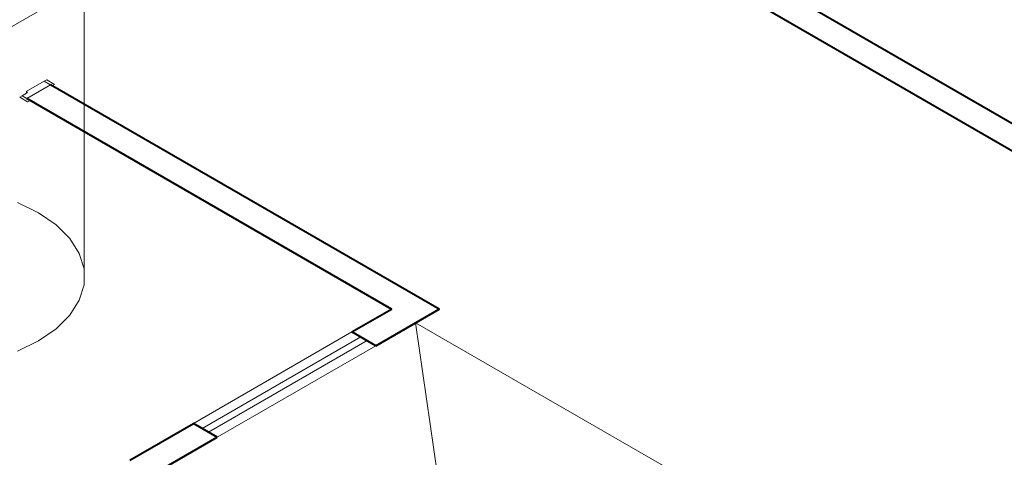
# Model space of a CAD drawing. Header units: millimetres. Extents: x 26 to 1362, y 24 to 358.
# Tile 164 of 256: x 801.71 to 812.47, y 294.83 to 299.61. Entities that reach past the tile are written whole.
import ezdxf

# ---------------------------------------------------------------- set-up
doc = ezdxf.new("R2010")
doc.units = ezdxf.units.MM
doc.linetypes.add('HIDDEN2', pattern=[4.7625, 3.175, -1.5875])
for name, color, linetype, lineweight in [('AF-Condutos', 4, 'Continuous', 5), ('AF-Conexões', 9, 'Continuous', 5), ('MB_ALVENARIA', 7, 'Continuous', 40), ('MB_ESQUADRIA', 7, 'Continuous', 5)]:
    doc.layers.add(name, color=color, linetype=linetype, lineweight=lineweight)

msp = doc.modelspace()

# ---------------------------------------------------------------- linework, layer by layer
at = {"layer": 'AF-Condutos'}
msp.add_line((799.0593, 298.0576), (803.0362, 300.3538), dxfattribs=at)
at = {"layer": 'AF-Conexões'}
msp.add_line((802.4159, 296.8922), (802.4159, 301.0922), dxfattribs=at)
for points in [[(801.9202, 297.5059), (801.6913, 297.6168)], [(801.6913, 295.995), (801.9202, 296.1059), (802.1123, 296.2381), (802.2618, 296.3875), (802.364, 296.5497), (802.4159, 296.7196), (802.4159, 296.8922), (802.364, 297.0621), (802.2618, 297.2242), (802.1123, 297.3737), (801.9202, 297.5059)]]:
    msp.add_lwpolyline(points, dxfattribs=at)
at = {"layer": 'MB_ALVENARIA'}
for points in [[(817.6397, 295.5433), (809.2869, 300.3658)], [(818.194, 294.9233), (809.0141, 300.2233)], [(805.602, 296.0533), (806.2948, 296.4533), (802.0513, 298.9033)], [(805.3421, 296.2033), (805.7752, 296.4533), (801.7914, 298.7533)], [(805.602, 296.0533), (805.3421, 296.2033)], [(802.9173, 294.8033), (803.6101, 295.2033)], [(803.8699, 295.0533), (803.6101, 295.2033)], [(803.1771, 294.6533), (803.8699, 295.0533)]]:
    msp.add_lwpolyline(points, dxfattribs=at)
at = {"layer": 'MB_ESQUADRIA'}
for p, q in [((801.7829, 298.8283), (801.9822, 298.9432)), ((801.9822, 298.9432), (802.0428, 298.9082)), ((801.8002, 298.8183), (801.7396, 298.7833)), ((801.8002, 298.8183), (801.7829, 298.8283)), ((801.7395, 298.7833), (801.7829, 298.7583))]:
    msp.add_line(p, q, dxfattribs=at)
for points in [[(802.0513, 298.9033), (801.7914, 298.7533)], [(801.9822, 298.9432), (802.0082, 298.9582), (802.0948, 298.9082), (802.0688, 298.8932), (802.0428, 298.9082)], [(801.7829, 298.7583), (801.8262, 298.7333), (801.8002, 298.7183), (801.7136, 298.7683), (801.7395, 298.7833), (801.7396, 298.7833)]]:
    msp.add_lwpolyline(points, dxfattribs=at)
at = {"layer": 'MB_ESQUADRIA', "linetype": 'Continuous'}
for points in [[(806.035, 296.3033), (809.4125, 294.3533)], [(806.035, 296.3033), (806.5546, 292.7033)]]:
    msp.add_lwpolyline(points, dxfattribs=at)
at = {"layer": 'MB_ESQUADRIA', "linetype": 'HIDDEN2'}
for points in [[(805.3421, 296.2033), (803.6101, 295.2033)], [(803.7054, 295.1483), (805.4374, 296.1483)], [(803.7746, 295.1083), (805.5067, 296.1083)], [(803.8699, 295.0533), (805.602, 296.0533)]]:
    msp.add_lwpolyline(points, dxfattribs=at)

doc.saveas('drawing.dxf')
